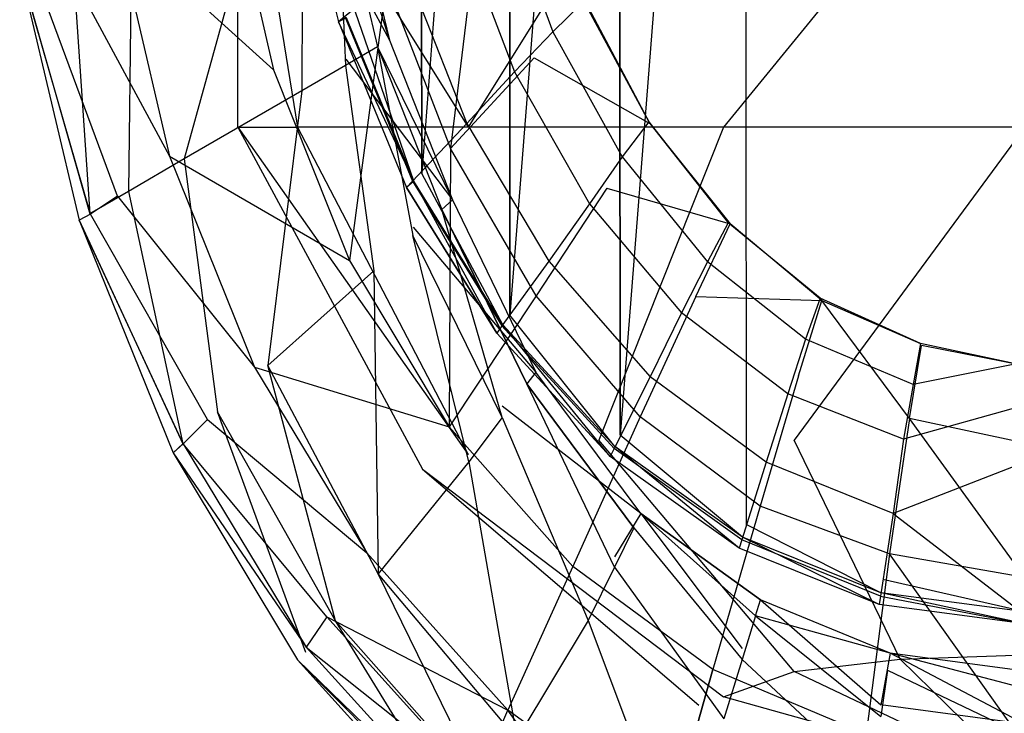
# Model space of a CAD drawing. Extents: x 0 to 0.315, y -0.494 to 0.
# Tile 2 of 24: x 0.004 to 0.154, y -0.44 to -0.334. Entities that reach past the tile are written whole.
import ezdxf

# ---------------------------------------------------------------- set-up
doc = ezdxf.new("R2010")
doc.units = 0
doc.layers.add('L0_WC_N_764603__0___REPLACEMTFO', color=7, linetype='CONTINUOUS')

msp = doc.modelspace()

# ---------------------------------------------------------------- linework, layer by layer
at = {"layer": 'L0_WC_N_764603__0___REPLACEMTFO', "color": 8}
for points, invisible_edges in [([(0.1575, -0.422499), (0.146569, -0.145638), (0.1575, -0.144434), (0.1575, -0.422499)], 15), ([(0.13574, -0.419656), (0.131748, -0.148165), (0.146569, -0.145638), (0.13574, -0.419656)], 15), ([(0.13574, -0.419656), (0.146569, -0.145638), (0.1575, -0.422499), (0.13574, -0.419656)], 15), ([(0.114824, -0.411237), (0.114653, -0.153969), (0.131748, -0.148165), (0.114824, -0.411237)], 15), ([(0.114824, -0.411237), (0.131748, -0.148165), (0.13574, -0.419656), (0.114824, -0.411237)], 15), ([(0.095553, -0.397569), (0.095342, -0.165522), (0.114653, -0.153969), (0.095553, -0.397569)], 10), ([(0.095553, -0.397569), (0.114653, -0.153969), (0.114824, -0.411237), (0.095553, -0.397569)], 13), ([(0.078663, -0.379178), (0.078462, -0.181027), (0.095342, -0.165522), (0.078663, -0.379178)], 10), ([(0.078663, -0.379178), (0.095342, -0.165522), (0.095553, -0.397569), (0.078663, -0.379178)], 13), ([(0.065178, -0.357482), (0.064669, -0.19984), (0.078462, -0.181027), (0.065178, -0.357482)], 10), ([(0.065178, -0.357482), (0.078462, -0.181027), (0.078663, -0.379178), (0.065178, -0.357482)], 13), ([(0.055016, -0.332815), (0.064669, -0.19984), (0.065178, -0.357482), (0.055016, -0.332815)], 13), ([(0.036972, -0.350401, 0.269795), (0.036972, -0.293848, 0.220615), (0.027041, -0.293848, 0.269795), (0.036972, -0.350401, 0.269795)], 14), ([(0.036972, -0.293848, 0.220615), (0.036972, -0.350401, 0.269795), (0.046146, -0.350401, 0.224358), (0.036972, -0.293848, 0.220615)], 13), ([(0.072274, -0.350401, 0.185839), (0.036972, -0.293848, 0.220615), (0.046146, -0.350401, 0.224358), (0.072274, -0.350401, 0.185839)], 13), ([(0.036972, -0.293848, 0.220615), (0.072274, -0.350401, 0.185839), (0.065252, -0.293848, 0.178922), (0.036972, -0.293848, 0.220615)], 14), ([(0.072274, -0.350401, 0.185839), (0.107575, -0.293848, 0.151063), (0.065252, -0.293848, 0.178922), (0.072274, -0.350401, 0.185839)], 13), ([(0.107575, -0.293848, 0.151063), (0.072274, -0.350401, 0.185839), (0.111376, -0.350401, 0.160101), (0.107575, -0.293848, 0.151063)], 14), ([(0.111376, -0.350401, 0.160101), (0.1575, -0.293848, 0.14128), (0.107575, -0.293848, 0.151063), (0.111376, -0.350401, 0.160101)], 13), ([(0.1575, -0.293848, 0.14128), (0.111376, -0.350401, 0.160101), (0.1575, -0.350401, 0.151063), (0.1575, -0.293848, 0.14128)], 14), ([(0.045786, -0.30672, 0.001623), (0.053607, -0.333647), (0.052395, -0.334267, 0.001621), (0.045786, -0.30672, 0.001623)], 13), ([(0.045786, -0.30672, 0.001623), (0.052395, -0.334267, 0.001621), (0.053395, -0.333443, 0.00556), (0.045786, -0.30672, 0.001623)], 14), ([(0.035202, -0.310295, 0.194047), (0.042468, -0.341611, 0.193938), (0.018311, -0.319785, 0.221556), (0.035202, -0.310295, 0.194047)], 14), ([(0.035202, -0.310295, 0.194047), (0.059749, -0.328255, 0.171834), (0.042468, -0.341611, 0.193938), (0.035202, -0.310295, 0.194047)], 14), ([(0.053474, -0.340972, 0.297649), (0.052139, -0.311659, 0.292579), (0.046928, -0.313192, 0.297649), (0.053474, -0.340972, 0.297649)], 13), ([(0.054069, -0.31109, 0.275962), (0.060193, -0.337079, 0.275962), (0.046959, -0.312432, 0.266272), (0.054069, -0.31109, 0.275962)], 14), ([(0.052139, -0.311659, 0.292579), (0.060194, -0.337079, 0.285652), (0.054069, -0.31109, 0.285651), (0.052139, -0.311659, 0.292579)], 14), ([(0.052139, -0.311659, 0.292579), (0.053474, -0.340972, 0.297649), (0.058377, -0.338132, 0.292578), (0.052139, -0.311659, 0.292579)], 14), ([(0.060194, -0.337079, 0.285652), (0.052139, -0.311659, 0.292579), (0.058377, -0.338132, 0.292578), (0.060194, -0.337079, 0.285652)], 13), ([(0.060193, -0.337079, 0.275962), (0.054069, -0.31109, 0.285651), (0.060194, -0.337079, 0.285652), (0.060193, -0.337079, 0.275962)], 13), ([(0.054069, -0.31109, 0.285651), (0.060193, -0.337079, 0.275962), (0.054069, -0.31109, 0.275962), (0.054069, -0.31109, 0.285651)], 14), ([(0.046799, -0.344838, 0.299505), (0.046928, -0.313192, 0.297649), (0.039833, -0.315281, 0.299505), (0.046799, -0.344838, 0.299505)], 13), ([(0.046928, -0.313192, 0.297649), (0.046799, -0.344838, 0.299505), (0.053474, -0.340972, 0.297649), (0.046928, -0.313192, 0.297649)], 14), ([(0.046959, -0.312432, 0.266272), (0.060193, -0.337079, 0.275962), (0.053505, -0.339979, 0.266272), (0.046959, -0.312432, 0.266272)], 14), ([(0.07728, -0.31422, 0.098806), (0.070819, -0.319379, 0.072919), (0.085228, -0.335821, 0.098994), (0.07728, -0.31422, 0.098806)], 14), ([(0.07728, -0.31422, 0.098806), (0.085228, -0.335821, 0.098994), (0.089964, -0.331158, 0.1193), (0.07728, -0.31422, 0.098806)], 14), ([(0.02879, -0.355269, 0.299505), (0.039833, -0.315281, 0.299505), (0.020694, -0.320914, 0.299505), (0.02879, -0.355269, 0.299505)], 13), ([(0.039833, -0.315281, 0.299505), (0.02879, -0.355269, 0.299505), (0.046799, -0.344838, 0.299505), (0.039833, -0.315281, 0.299505)], 14), ([(0.074014, -0.31721, 0.154065), (0.069539, -0.353658, 0.171806), (0.059749, -0.328255, 0.171834), (0.074014, -0.31721, 0.154065)], 14), ([(0.082359, -0.339791, 0.154024), (0.069539, -0.353658, 0.171806), (0.074014, -0.31721, 0.154065), (0.082359, -0.339791, 0.154024)], 14), ([(0.074014, -0.31721, 0.154065), (0.090223, -0.331253, 0.137279), (0.082359, -0.339791, 0.154024), (0.074014, -0.31721, 0.154065)], 14), ([(0.070819, -0.319379, 0.072919), (0.062657, -0.326014, 0.041243), (0.079331, -0.341954, 0.073142), (0.070819, -0.319379, 0.072919)], 14), ([(0.070819, -0.319379, 0.072919), (0.079331, -0.341954, 0.073142), (0.085228, -0.335821, 0.098994), (0.070819, -0.319379, 0.072919)], 14), ([(0.018311, -0.319785, 0.221556), (0.026533, -0.354865, 0.221533), (0.009819, -0.323844, 0.243427), (0.018311, -0.319785, 0.221556)], 14), ([(0.020221, -0.360256, 0.297073), (0.020694, -0.320914, 0.299505), (0.011584, -0.323618, 0.297074), (0.020221, -0.360256, 0.297073)], 13), ([(0.018311, -0.319785, 0.221556), (0.042468, -0.341611, 0.193938), (0.026533, -0.354865, 0.221533), (0.018311, -0.319785, 0.221556)], 14), ([(0.020694, -0.320914, 0.299505), (0.020221, -0.360256, 0.297073), (0.02879, -0.355269, 0.299505), (0.020694, -0.320914, 0.299505)], 14), ([(0.014327, -0.363696, 0.29043), (0.011584, -0.323618, 0.297074), (0.00532, -0.325488, 0.29043), (0.014327, -0.363696, 0.29043)], 13), ([(0.018543, -0.360958, 0.243411), (0.005432, -0.325511, 0.262728), (0.009819, -0.323844, 0.243427), (0.018543, -0.360958, 0.243411)], 14), ([(0.009819, -0.323844, 0.243427), (0.026533, -0.354865, 0.221533), (0.018543, -0.360958, 0.243411), (0.009819, -0.323844, 0.243427)], 14), ([(0.011584, -0.323618, 0.297074), (0.014327, -0.363696, 0.29043), (0.020221, -0.360256, 0.297073), (0.011584, -0.323618, 0.297074)], 14), ([(0.003579, -0.326024, 0.281356), (0.014327, -0.363696, 0.29043), (0.00532, -0.325488, 0.29043), (0.003579, -0.326024, 0.281356)], 14), ([(0.014422, -0.363706, 0.262715), (0.003579, -0.326024, 0.281356), (0.005432, -0.325511, 0.262728), (0.014422, -0.363706, 0.262715)], 14), ([(0.005432, -0.325511, 0.262728), (0.018543, -0.360958, 0.243411), (0.014422, -0.363706, 0.262715), (0.005432, -0.325511, 0.262728)], 13), ([(0.014327, -0.363696, 0.29043), (0.003579, -0.326024, 0.281356), (0.012686, -0.364669, 0.281355), (0.014327, -0.363696, 0.29043)], 13), ([(0.003579, -0.326024, 0.281356), (0.014422, -0.363706, 0.262715), (0.012686, -0.364669, 0.281355), (0.003579, -0.326024, 0.281356)], 13), ([(0.062657, -0.326014, 0.041243), (0.053395, -0.333443, 0.00556), (0.072059, -0.349866, 0.041387), (0.062657, -0.326014, 0.041243)], 14), ([(0.062657, -0.326014, 0.041243), (0.072059, -0.349866, 0.041387), (0.079331, -0.341954, 0.073142), (0.062657, -0.326014, 0.041243)], 14), ([(0.059749, -0.328255, 0.171834), (0.054063, -0.370815, 0.193901), (0.042468, -0.341611, 0.193938), (0.059749, -0.328255, 0.171834)], 14), ([(0.059749, -0.328255, 0.171834), (0.069539, -0.353658, 0.171806), (0.054063, -0.370815, 0.193901), (0.059749, -0.328255, 0.171834)], 14), ([(0.090223, -0.331253, 0.137279), (0.100055, -0.349823, 0.137544), (0.082359, -0.339791, 0.154024), (0.090223, -0.331253, 0.137279)], 14), ([(0.089964, -0.331158, 0.1193), (0.085228, -0.335821, 0.098994), (0.099899, -0.349617, 0.119362), (0.089964, -0.331158, 0.1193)], 14), ([(0.089964, -0.331158, 0.1193), (0.099899, -0.349617, 0.119362), (0.090223, -0.331253, 0.137279), (0.089964, -0.331158, 0.1193)], 14), ([(0.090223, -0.331253, 0.137279), (0.099899, -0.349617, 0.119362), (0.100055, -0.349823, 0.137544), (0.090223, -0.331253, 0.137279)], 14), ([(0.055016, -0.332815), (0.063912, -0.358663), (0.053607, -0.333647), (0.055016, -0.332815)], 13), ([(0.063912, -0.358663), (0.055016, -0.332815), (0.065178, -0.357482), (0.063912, -0.358663)], 14), ([(0.053395, -0.333443, 0.00556), (0.052395, -0.334267, 0.001621), (0.063728, -0.358662, 0.005561), (0.053395, -0.333443, 0.00556)], 14), ([(0.063912, -0.358663), (0.052395, -0.334267, 0.001621), (0.053607, -0.333647), (0.063912, -0.358663)], 14), ([(0.052395, -0.334267, 0.001621), (0.063912, -0.358663), (0.062827, -0.359628, 0.001622), (0.052395, -0.334267, 0.001621)], 13), ([(0.052395, -0.334267, 0.001621), (0.062827, -0.359628, 0.001622), (0.063728, -0.358662, 0.005561), (0.052395, -0.334267, 0.001621)], 14), ([(0.053395, -0.333443, 0.00556), (0.063728, -0.358662, 0.005561), (0.072059, -0.349866, 0.041387), (0.053395, -0.333443, 0.00556)], 14), ([(0.085228, -0.335821, 0.098994), (0.079331, -0.341954, 0.073142), (0.095823, -0.354968, 0.099135), (0.085228, -0.335821, 0.098994)], 14), ([(0.085228, -0.335821, 0.098994), (0.095823, -0.354968, 0.099135), (0.099899, -0.349617, 0.119362), (0.085228, -0.335821, 0.098994)], 14), ([(0.060193, -0.337079, 0.275962), (0.069852, -0.361534, 0.275962), (0.053505, -0.339979, 0.266272), (0.060193, -0.337079, 0.275962)], 14), ([(0.058377, -0.338132, 0.292578), (0.069852, -0.361535, 0.285651), (0.060194, -0.337079, 0.285652), (0.058377, -0.338132, 0.292578)], 14), ([(0.060194, -0.337079, 0.285652), (0.069852, -0.361534, 0.275962), (0.060193, -0.337079, 0.275962), (0.060194, -0.337079, 0.285652)], 14), ([(0.069852, -0.361534, 0.275962), (0.060194, -0.337079, 0.285652), (0.069852, -0.361535, 0.285651), (0.069852, -0.361534, 0.275962)], 13), ([(0.063799, -0.366996, 0.297649), (0.058377, -0.338132, 0.292578), (0.053474, -0.340972, 0.297649), (0.063799, -0.366996, 0.297649)], 13), ([(0.058377, -0.338132, 0.292578), (0.063799, -0.366996, 0.297649), (0.068216, -0.363003, 0.292579), (0.058377, -0.338132, 0.292578)], 14), ([(0.069852, -0.361535, 0.285651), (0.058377, -0.338132, 0.292578), (0.068216, -0.363003, 0.292579), (0.069852, -0.361535, 0.285651)], 13), ([(0.053505, -0.339979, 0.266272), (0.069852, -0.361534, 0.275962), (0.063827, -0.365711, 0.266272), (0.053505, -0.339979, 0.266272)], 14), ([(0.082664, -0.376204, 0.171789), (0.069539, -0.353658, 0.171806), (0.082359, -0.339791, 0.154024), (0.082664, -0.376204, 0.171789)], 14), ([(0.082359, -0.339791, 0.154024), (0.100055, -0.349823, 0.137544), (0.093501, -0.359752, 0.15395), (0.082359, -0.339791, 0.154024)], 14), ([(0.093501, -0.359752, 0.15395), (0.082664, -0.376204, 0.171789), (0.082359, -0.339791, 0.154024), (0.093501, -0.359752, 0.15395)], 14), ([(0.042468, -0.341611, 0.193938), (0.054063, -0.370815, 0.193901), (0.026533, -0.354865, 0.221533), (0.042468, -0.341611, 0.193938)], 14), ([(0.057786, -0.372425, 0.299505), (0.053474, -0.340972, 0.297649), (0.046799, -0.344838, 0.299505), (0.057786, -0.372425, 0.299505)], 13), ([(0.053474, -0.340972, 0.297649), (0.057786, -0.372425, 0.299505), (0.063799, -0.366996, 0.297649), (0.053474, -0.340972, 0.297649)], 14), ([(0.079331, -0.341954, 0.073142), (0.072059, -0.349866, 0.041387), (0.090846, -0.362148, 0.073321), (0.079331, -0.341954, 0.073142)], 14), ([(0.079331, -0.341954, 0.073142), (0.090846, -0.362148, 0.073321), (0.095823, -0.354968, 0.099135), (0.079331, -0.341954, 0.073142)], 14), ([(0.041564, -0.386895, 0.299505), (0.046799, -0.344838, 0.299505), (0.02879, -0.355269, 0.299505), (0.041564, -0.386895, 0.299505)], 13), ([(0.046799, -0.344838, 0.299505), (0.041564, -0.386895, 0.299505), (0.057786, -0.372425, 0.299505), (0.046799, -0.344838, 0.299505)], 14), ([(0.099899, -0.349617, 0.119362), (0.095823, -0.354968, 0.099135), (0.112097, -0.365038, 0.119463), (0.099899, -0.349617, 0.119362)], 14), ([(0.099899, -0.349617, 0.119362), (0.112097, -0.365038, 0.119463), (0.100055, -0.349823, 0.137544), (0.099899, -0.349617, 0.119362)], 14), ([(0.036972, -0.350401, 0.269795), (0.065252, -0.402777, 0.269795), (0.072274, -0.400493, 0.235019), (0.036972, -0.350401, 0.269795)], 14), ([(0.036972, -0.350401, 0.269795), (0.072274, -0.400493, 0.235019), (0.046146, -0.350401, 0.224358), (0.036972, -0.350401, 0.269795)], 14), ([(0.046146, -0.350401, 0.224358), (0.072274, -0.400493, 0.235019), (0.092271, -0.398344, 0.205538), (0.046146, -0.350401, 0.224358)], 14), ([(0.072274, -0.350401, 0.185839), (0.046146, -0.350401, 0.224358), (0.092271, -0.398344, 0.205538), (0.072274, -0.350401, 0.185839)], 14), ([(0.072059, -0.349866, 0.041387), (0.063728, -0.358662, 0.005561), (0.084597, -0.370941, 0.041501), (0.072059, -0.349866, 0.041387)], 14), ([(0.072059, -0.349866, 0.041387), (0.084597, -0.370941, 0.041501), (0.090846, -0.362148, 0.073321), (0.072059, -0.349866, 0.041387)], 14), ([(0.092271, -0.398344, 0.205538), (0.111376, -0.350401, 0.160101), (0.072274, -0.350401, 0.185839), (0.092271, -0.398344, 0.205538)], 13), ([(0.111376, -0.350401, 0.160101), (0.092271, -0.398344, 0.205538), (0.122198, -0.398344, 0.185839), (0.111376, -0.350401, 0.160101)], 14), ([(0.100055, -0.349823, 0.137544), (0.112358, -0.36523, 0.137147), (0.093501, -0.359752, 0.15395), (0.100055, -0.349823, 0.137544)], 14), ([(0.100055, -0.349823, 0.137544), (0.112097, -0.365038, 0.119463), (0.112358, -0.36523, 0.137147), (0.100055, -0.349823, 0.137544)], 14), ([(0.122198, -0.398344, 0.185839), (0.1575, -0.350401, 0.151063), (0.111376, -0.350401, 0.160101), (0.122198, -0.398344, 0.185839)], 13), ([(0.1575, -0.350401, 0.151063), (0.122198, -0.398344, 0.185839), (0.1575, -0.398344, 0.178922), (0.1575, -0.350401, 0.151063)], 14), ([(0.069539, -0.353658, 0.171806), (0.069341, -0.396262, 0.193911), (0.054063, -0.370815, 0.193901), (0.069539, -0.353658, 0.171806)], 14), ([(0.082664, -0.376204, 0.171789), (0.069341, -0.396262, 0.193911), (0.069539, -0.353658, 0.171806), (0.082664, -0.376204, 0.171789)], 14), ([(0.026533, -0.354865, 0.221533), (0.03952, -0.387166, 0.221513), (0.018543, -0.360958, 0.243411), (0.026533, -0.354865, 0.221533)], 14), ([(0.033846, -0.393982, 0.297073), (0.02879, -0.355269, 0.299505), (0.020221, -0.360256, 0.297073), (0.033846, -0.393982, 0.297073)], 13), ([(0.026533, -0.354865, 0.221533), (0.054063, -0.370815, 0.193901), (0.03952, -0.387166, 0.221513), (0.026533, -0.354865, 0.221533)], 14), ([(0.02879, -0.355269, 0.299505), (0.033846, -0.393982, 0.297073), (0.041564, -0.386895, 0.299505), (0.02879, -0.355269, 0.299505)], 14), ([(0.095823, -0.354968, 0.099135), (0.090846, -0.362148, 0.073321), (0.108926, -0.371009, 0.099317), (0.095823, -0.354968, 0.099135)], 14), ([(0.095823, -0.354968, 0.099135), (0.108926, -0.371009, 0.099317), (0.112097, -0.365038, 0.119463), (0.095823, -0.354968, 0.099135)], 14), ([(0.063728, -0.358662, 0.005561), (0.062827, -0.359628, 0.001622), (0.077436, -0.380837, 0.005563), (0.063728, -0.358662, 0.005561)], 14), ([(0.063912, -0.358663), (0.076667, -0.381928, 0.001626), (0.062827, -0.359628, 0.001622), (0.063912, -0.358663)], 13), ([(0.063728, -0.358662, 0.005561), (0.077436, -0.380837, 0.005563), (0.084597, -0.370941, 0.041501), (0.063728, -0.358662, 0.005561)], 14), ([(0.065178, -0.357482), (0.077588, -0.380665), (0.063912, -0.358663), (0.065178, -0.357482)], 13), ([(0.076667, -0.381928, 0.001626), (0.063912, -0.358663), (0.077588, -0.380665), (0.076667, -0.381928, 0.001626)], 14), ([(0.077588, -0.380665), (0.065178, -0.357482), (0.078663, -0.379178), (0.077588, -0.380665)], 14), ([(0.028537, -0.398869, 0.290429), (0.020221, -0.360256, 0.297073), (0.014327, -0.363696, 0.29043), (0.028537, -0.398869, 0.290429)], 13), ([(0.020221, -0.360256, 0.297073), (0.028537, -0.398869, 0.290429), (0.033846, -0.393982, 0.297073), (0.020221, -0.360256, 0.297073)], 14), ([(0.062827, -0.359628, 0.001622), (0.076667, -0.381928, 0.001626), (0.077436, -0.380837, 0.005563), (0.062827, -0.359628, 0.001622)], 14), ([(0.098594, -0.394742, 0.17172), (0.082664, -0.376204, 0.171789), (0.093501, -0.359752, 0.15395), (0.098594, -0.394742, 0.17172)], 14), ([(0.093501, -0.359752, 0.15395), (0.112358, -0.36523, 0.137147), (0.107139, -0.37634, 0.153825), (0.093501, -0.359752, 0.15395)], 14), ([(0.107139, -0.37634, 0.153825), (0.098594, -0.394742, 0.17172), (0.093501, -0.359752, 0.15395), (0.107139, -0.37634, 0.153825)], 14), ([(0.032321, -0.395135, 0.2434), (0.014422, -0.363706, 0.262715), (0.018543, -0.360958, 0.243411), (0.032321, -0.395135, 0.2434)], 14), ([(0.018543, -0.360958, 0.243411), (0.03952, -0.387166, 0.221513), (0.032321, -0.395135, 0.2434), (0.018543, -0.360958, 0.243411)], 14), ([(0.069852, -0.361534, 0.275962), (0.082629, -0.387918, 0.275962), (0.063827, -0.365711, 0.266272), (0.069852, -0.361534, 0.275962)], 14), ([(0.069852, -0.361535, 0.285651), (0.068216, -0.363003, 0.292579), (0.082629, -0.387918, 0.285651), (0.069852, -0.361535, 0.285651)], 14), ([(0.069852, -0.361535, 0.285651), (0.082629, -0.387918, 0.275962), (0.069852, -0.361534, 0.275962), (0.069852, -0.361535, 0.285651)], 14), ([(0.082629, -0.387918, 0.275962), (0.069852, -0.361535, 0.285651), (0.082629, -0.387918, 0.285651), (0.082629, -0.387918, 0.275962)], 13), ([(0.077465, -0.394857, 0.297649), (0.068216, -0.363003, 0.292579), (0.063799, -0.366996, 0.297649), (0.077465, -0.394857, 0.297649)], 14), ([(0.081232, -0.3897, 0.292579), (0.068216, -0.363003, 0.292579), (0.077465, -0.394857, 0.297649), (0.081232, -0.3897, 0.292579)], 14), ([(0.068216, -0.363003, 0.292579), (0.081232, -0.3897, 0.292579), (0.082629, -0.387918, 0.285651), (0.068216, -0.363003, 0.292579)], 14), ([(0.090846, -0.362148, 0.073321), (0.084597, -0.370941, 0.041501), (0.104908, -0.378814, 0.073568), (0.090846, -0.362148, 0.073321)], 14), ([(0.090846, -0.362148, 0.073321), (0.104908, -0.378814, 0.073568), (0.108926, -0.371009, 0.099317), (0.090846, -0.362148, 0.073321)], 14), ([(0.012686, -0.364669, 0.281355), (0.028537, -0.398869, 0.290429), (0.014327, -0.363696, 0.29043), (0.012686, -0.364669, 0.281355)], 14), ([(0.028616, -0.398872, 0.262703), (0.012686, -0.364669, 0.281355), (0.014422, -0.363706, 0.262715), (0.028616, -0.398872, 0.262703)], 14), ([(0.028537, -0.398869, 0.290429), (0.012686, -0.364669, 0.281355), (0.027058, -0.400246, 0.281354), (0.028537, -0.398869, 0.290429)], 13), ([(0.012686, -0.364669, 0.281355), (0.028616, -0.398872, 0.262703), (0.027058, -0.400246, 0.281354), (0.012686, -0.364669, 0.281355)], 13), ([(0.014422, -0.363706, 0.262715), (0.032321, -0.395135, 0.2434), (0.028616, -0.398872, 0.262703), (0.014422, -0.363706, 0.262715)], 13), ([(0.063827, -0.365711, 0.266272), (0.082629, -0.387918, 0.275962), (0.077482, -0.393122, 0.266272), (0.063827, -0.365711, 0.266272)], 14), ([(0.107139, -0.37634, 0.153825), (0.112358, -0.36523, 0.137147), (0.126396, -0.376936, 0.13724), (0.107139, -0.37634, 0.153825)], 14), ([(0.112097, -0.365038, 0.119463), (0.108926, -0.371009, 0.099317), (0.123901, -0.382855, 0.099851), (0.112097, -0.365038, 0.119463)], 14), ([(0.126182, -0.37661, 0.119672), (0.112097, -0.365038, 0.119463), (0.123901, -0.382855, 0.099851), (0.126182, -0.37661, 0.119672)], 14), ([(0.112358, -0.36523, 0.137147), (0.112097, -0.365038, 0.119463), (0.126182, -0.37661, 0.119672), (0.112358, -0.36523, 0.137147)], 14), ([(0.126396, -0.376936, 0.13724), (0.112358, -0.36523, 0.137147), (0.126182, -0.37661, 0.119672), (0.126396, -0.376936, 0.13724)], 14), ([(0.072336, -0.401614, 0.299505), (0.063799, -0.366996, 0.297649), (0.057786, -0.372425, 0.299505), (0.072336, -0.401614, 0.299505)], 14), ([(0.077465, -0.394857, 0.297649), (0.063799, -0.366996, 0.297649), (0.072336, -0.401614, 0.299505), (0.077465, -0.394857, 0.297649)], 14), ([(0.054063, -0.370815, 0.193901), (0.069341, -0.396262, 0.193911), (0.03952, -0.387166, 0.221513), (0.054063, -0.370815, 0.193901)], 14), ([(0.0585, -0.418786, 0.299505), (0.057786, -0.372425, 0.299505), (0.041564, -0.386895, 0.299505), (0.0585, -0.418786, 0.299505)], 13), ([(0.057786, -0.372425, 0.299505), (0.0585, -0.418786, 0.299505), (0.072336, -0.401614, 0.299505), (0.057786, -0.372425, 0.299505)], 14), ([(0.084597, -0.370941, 0.041501), (0.077436, -0.380837, 0.005563), (0.100149, -0.388623, 0.041643), (0.084597, -0.370941, 0.041501)], 14), ([(0.084597, -0.370941, 0.041501), (0.100149, -0.388623, 0.041643), (0.104908, -0.378814, 0.073568), (0.084597, -0.370941, 0.041501)], 14), ([(0.108926, -0.371009, 0.099317), (0.104908, -0.378814, 0.073568), (0.121232, -0.391246, 0.074296), (0.108926, -0.371009, 0.099317)], 14), ([(0.123901, -0.382855, 0.099851), (0.108926, -0.371009, 0.099317), (0.121232, -0.391246, 0.074296), (0.123901, -0.382855, 0.099851)], 14), ([(0.088301, -0.417638, 0.193931), (0.069341, -0.396262, 0.193911), (0.082664, -0.376204, 0.171789), (0.088301, -0.417638, 0.193931)], 14), ([(0.098594, -0.394742, 0.17172), (0.088301, -0.417638, 0.193931), (0.082664, -0.376204, 0.171789), (0.098594, -0.394742, 0.17172)], 14), ([(0.116954, -0.408416, 0.17145), (0.098594, -0.394742, 0.17172), (0.107139, -0.37634, 0.153825), (0.116954, -0.408416, 0.17145)], 14), ([(0.107139, -0.37634, 0.153825), (0.126396, -0.376936, 0.13724), (0.122821, -0.388476, 0.153474), (0.107139, -0.37634, 0.153825)], 14), ([(0.122821, -0.388476, 0.153474), (0.116954, -0.408416, 0.17145), (0.107139, -0.37634, 0.153825), (0.122821, -0.388476, 0.153474)], 14), ([(0.122821, -0.388476, 0.153474), (0.126396, -0.376936, 0.13724), (0.139835, -0.394994, 0.152453), (0.122821, -0.388476, 0.153474)], 14), ([(0.126182, -0.37661, 0.119672), (0.123901, -0.382855, 0.099851), (0.140387, -0.389802, 0.101583), (0.126182, -0.37661, 0.119672)], 14), ([(0.141517, -0.383522, 0.120508), (0.126182, -0.37661, 0.119672), (0.140387, -0.389802, 0.101583), (0.141517, -0.383522, 0.120508)], 14), ([(0.141517, -0.383522, 0.120508), (0.126396, -0.376936, 0.13724), (0.126182, -0.37661, 0.119672), (0.141517, -0.383522, 0.120508)], 13), ([(0.126396, -0.376936, 0.13724), (0.141517, -0.383522, 0.120508), (0.141682, -0.383823, 0.13683), (0.126396, -0.376936, 0.13724)], 14), ([(0.139835, -0.394994, 0.152453), (0.126396, -0.376936, 0.13724), (0.141682, -0.383823, 0.13683), (0.139835, -0.394994, 0.152453)], 14), ([(0.078663, -0.379178), (0.094709, -0.39931, 0.000001), (0.077588, -0.380665), (0.078663, -0.379178)], 13), ([(0.094709, -0.39931, 0.000001), (0.078663, -0.379178), (0.095553, -0.397569), (0.094709, -0.39931, 0.000001)], 14), ([(0.104908, -0.378814, 0.073568), (0.100149, -0.388623, 0.041643), (0.117875, -0.401691, 0.042), (0.104908, -0.378814, 0.073568)], 14), ([(0.121232, -0.391246, 0.074296), (0.104908, -0.378814, 0.073568), (0.117875, -0.401691, 0.042), (0.121232, -0.391246, 0.074296)], 14), ([(0.077588, -0.380665), (0.093988, -0.400819, 0.00163), (0.076667, -0.381928, 0.001626), (0.077588, -0.380665)], 13), ([(0.077436, -0.380837, 0.005563), (0.076667, -0.381928, 0.001626), (0.094593, -0.399623, 0.005567), (0.077436, -0.380837, 0.005563)], 14), ([(0.077436, -0.380837, 0.005563), (0.094593, -0.399623, 0.005567), (0.100149, -0.388623, 0.041643), (0.077436, -0.380837, 0.005563)], 14), ([(0.093988, -0.400819, 0.00163), (0.077588, -0.380665), (0.094709, -0.39931, 0.000001), (0.093988, -0.400819, 0.00163)], 14), ([(0.076667, -0.381928, 0.001626), (0.093988, -0.400819, 0.00163), (0.094593, -0.399623, 0.005567), (0.076667, -0.381928, 0.001626)], 14), ([(0.123901, -0.382855, 0.099851), (0.121232, -0.391246, 0.074296), (0.138916, -0.398188, 0.076873), (0.123901, -0.382855, 0.099851)], 14), ([(0.140387, -0.389802, 0.101583), (0.123901, -0.382855, 0.099851), (0.138916, -0.398188, 0.076873), (0.140387, -0.389802, 0.101583)], 14), ([(0.139835, -0.394994, 0.152453), (0.141682, -0.383823, 0.13683), (0.1575, -0.386929, 0.137148), (0.139835, -0.394994, 0.152453)], 14), ([(0.141517, -0.383522, 0.120508), (0.140387, -0.389802, 0.101583), (0.157496, -0.386398, 0.119354), (0.141517, -0.383522, 0.120508)], 14), ([(0.1575, -0.386929, 0.137148), (0.141517, -0.383522, 0.120508), (0.157496, -0.386398, 0.119354), (0.1575, -0.386929, 0.137148)], 14), ([(0.1575, -0.386929, 0.137148), (0.141682, -0.383823, 0.13683), (0.141517, -0.383522, 0.120508), (0.1575, -0.386929, 0.137148)], 14), ([(0.03952, -0.387166, 0.221513), (0.056761, -0.415578, 0.221496), (0.032321, -0.395135, 0.2434), (0.03952, -0.387166, 0.221513)], 14), ([(0.051919, -0.425994, 0.297073), (0.041564, -0.386895, 0.299505), (0.033846, -0.393982, 0.297073), (0.051919, -0.425994, 0.297073)], 14), ([(0.03952, -0.387166, 0.221513), (0.069341, -0.396262, 0.193911), (0.056761, -0.415578, 0.221496), (0.03952, -0.387166, 0.221513)], 14), ([(0.0585, -0.418786, 0.299505), (0.041564, -0.386895, 0.299505), (0.051919, -0.425994, 0.297073), (0.0585, -0.418786, 0.299505)], 14), ([(0.157497, -0.39878, 0.153397), (0.139835, -0.394994, 0.152453), (0.1575, -0.386929, 0.137148), (0.157497, -0.39878, 0.153397)], 14), ([(0.157496, -0.386398, 0.119354), (0.140387, -0.389802, 0.101583), (0.157548, -0.392971, 0.099597), (0.157496, -0.386398, 0.119354)], 14), ([(0.098713, -0.409534, 0.275962), (0.077482, -0.393122, 0.266272), (0.082629, -0.387918, 0.275962), (0.098713, -0.409534, 0.275962)], 14), ([(0.082629, -0.387918, 0.285651), (0.081232, -0.3897, 0.292579), (0.098713, -0.409534, 0.285651), (0.082629, -0.387918, 0.285651)], 14), ([(0.082629, -0.387918, 0.275962), (0.098713, -0.409534, 0.285651), (0.098713, -0.409534, 0.275962), (0.082629, -0.387918, 0.275962)], 13), ([(0.098713, -0.409534, 0.285651), (0.082629, -0.387918, 0.275962), (0.082629, -0.387918, 0.285651), (0.098713, -0.409534, 0.285651)], 14), ([(0.100149, -0.388623, 0.041643), (0.094593, -0.399623, 0.005567), (0.114167, -0.413582, 0.005569), (0.100149, -0.388623, 0.041643)], 14), ([(0.117875, -0.401691, 0.042), (0.100149, -0.388623, 0.041643), (0.114167, -0.413582, 0.005569), (0.117875, -0.401691, 0.042)], 14), ([(0.136779, -0.415707, 0.170351), (0.116954, -0.408416, 0.17145), (0.122821, -0.388476, 0.153474), (0.136779, -0.415707, 0.170351)], 14), ([(0.139835, -0.394994, 0.152453), (0.136779, -0.415707, 0.170351), (0.122821, -0.388476, 0.153474), (0.139835, -0.394994, 0.152453)], 14), ([(0.09465, -0.417762, 0.297649), (0.081232, -0.3897, 0.292579), (0.077465, -0.394857, 0.297649), (0.09465, -0.417762, 0.297649)], 14), ([(0.097614, -0.41176, 0.292579), (0.081232, -0.3897, 0.292579), (0.09465, -0.417762, 0.297649), (0.097614, -0.41176, 0.292579)], 14), ([(0.081232, -0.3897, 0.292579), (0.097614, -0.41176, 0.292579), (0.098713, -0.409534, 0.285651), (0.081232, -0.3897, 0.292579)], 14), ([(0.140387, -0.389802, 0.101583), (0.138916, -0.398188, 0.076873), (0.157548, -0.392971, 0.099597), (0.140387, -0.389802, 0.101583)], 14), ([(0.121232, -0.391246, 0.074296), (0.117875, -0.401691, 0.042), (0.137325, -0.409557, 0.043064), (0.121232, -0.391246, 0.074296)], 14), ([(0.138916, -0.398188, 0.076873), (0.121232, -0.391246, 0.074296), (0.137325, -0.409557, 0.043064), (0.138916, -0.398188, 0.076873)], 14), ([(0.077482, -0.393122, 0.266272), (0.098713, -0.409534, 0.275962), (0.094672, -0.416196, 0.266272), (0.077482, -0.393122, 0.266272)], 13), ([(0.157548, -0.392971, 0.099597), (0.138916, -0.398188, 0.076873), (0.157551, -0.401705, 0.07426), (0.157548, -0.392971, 0.099597)], 14), ([(0.047391, -0.430829, 0.29043), (0.033846, -0.393982, 0.297073), (0.028537, -0.398869, 0.290429), (0.047391, -0.430829, 0.29043)], 14), ([(0.051919, -0.425994, 0.297073), (0.033846, -0.393982, 0.297073), (0.047391, -0.430829, 0.29043), (0.051919, -0.425994, 0.297073)], 14), ([(0.090616, -0.425932, 0.299505), (0.077465, -0.394857, 0.297649), (0.072336, -0.401614, 0.299505), (0.090616, -0.425932, 0.299505)], 13), ([(0.077465, -0.394857, 0.297649), (0.090616, -0.425932, 0.299505), (0.09465, -0.417762, 0.297649), (0.077465, -0.394857, 0.297649)], 14), ([(0.109733, -0.433408, 0.19395), (0.088301, -0.417638, 0.193931), (0.098594, -0.394742, 0.17172), (0.109733, -0.433408, 0.19395)], 14), ([(0.116954, -0.408416, 0.17145), (0.109733, -0.433408, 0.19395), (0.098594, -0.394742, 0.17172), (0.116954, -0.408416, 0.17145)], 14), ([(0.157524, -0.419349, 0.170922), (0.136779, -0.415707, 0.170351), (0.139835, -0.394994, 0.152453), (0.157524, -0.419349, 0.170922)], 14), ([(0.157524, -0.419349, 0.170922), (0.139835, -0.394994, 0.152453), (0.157497, -0.39878, 0.153397), (0.157524, -0.419349, 0.170922)], 14), ([(0.050612, -0.42536, 0.243392), (0.028616, -0.398872, 0.262703), (0.032321, -0.395135, 0.2434), (0.050612, -0.42536, 0.243392)], 14), ([(0.032321, -0.395135, 0.2434), (0.056761, -0.415578, 0.221496), (0.050612, -0.42536, 0.243392), (0.032321, -0.395135, 0.2434)], 14), ([(0.078344, -0.439648, 0.221482), (0.056761, -0.415578, 0.221496), (0.069341, -0.396262, 0.193911), (0.078344, -0.439648, 0.221482)], 14), ([(0.088301, -0.417638, 0.193931), (0.078344, -0.439648, 0.221482), (0.069341, -0.396262, 0.193911), (0.088301, -0.417638, 0.193931)], 14), ([(0.095553, -0.397569), (0.114245, -0.413165, 0.000001), (0.094709, -0.39931, 0.000001), (0.095553, -0.397569)], 13), ([(0.114245, -0.413165, 0.000001), (0.095553, -0.397569), (0.114824, -0.411237), (0.114245, -0.413165, 0.000001)], 14), ([(0.028537, -0.398869, 0.290429), (0.027058, -0.400246, 0.281354), (0.047391, -0.430829, 0.29043), (0.028537, -0.398869, 0.290429)], 14), ([(0.028616, -0.398872, 0.262703), (0.047454, -0.430002, 0.262694), (0.027058, -0.400246, 0.281354), (0.028616, -0.398872, 0.262703)], 14), ([(0.028616, -0.398872, 0.262703), (0.050612, -0.42536, 0.243392), (0.047454, -0.430002, 0.262694), (0.028616, -0.398872, 0.262703)], 13), ([(0.122198, -0.433736, 0.23502), (0.092271, -0.398344, 0.205538), (0.072274, -0.400493, 0.235019), (0.122198, -0.433736, 0.23502)], 14), ([(0.138395, -0.431842, 0.224359), (0.122198, -0.398344, 0.185839), (0.092271, -0.398344, 0.205538), (0.138395, -0.431842, 0.224359)], 14), ([(0.122198, -0.433736, 0.23502), (0.138395, -0.431842, 0.224359), (0.092271, -0.398344, 0.205538), (0.122198, -0.433736, 0.23502)], 14), ([(0.094709, -0.39931, 0.000001), (0.113751, -0.414856, 0.001634), (0.093988, -0.400819, 0.00163), (0.094709, -0.39931, 0.000001)], 13), ([(0.113751, -0.414856, 0.001634), (0.094709, -0.39931, 0.000001), (0.114245, -0.413165, 0.000001), (0.113751, -0.414856, 0.001634)], 14), ([(0.1575, -0.431203, 0.220615), (0.1575, -0.398344, 0.178922), (0.122198, -0.398344, 0.185839), (0.1575, -0.431203, 0.220615)], 14), ([(0.138395, -0.431842, 0.224359), (0.1575, -0.431203, 0.220615), (0.122198, -0.398344, 0.185839), (0.138395, -0.431842, 0.224359)], 14), ([(0.138916, -0.398188, 0.076873), (0.137325, -0.409557, 0.043064), (0.157551, -0.401705, 0.07426), (0.138916, -0.398188, 0.076873)], 14), ([(0.027058, -0.400246, 0.281354), (0.046128, -0.431954, 0.281353), (0.047391, -0.430829, 0.29043), (0.027058, -0.400246, 0.281354)], 14), ([(0.027058, -0.400246, 0.281354), (0.047454, -0.430002, 0.262694), (0.046128, -0.431954, 0.281353), (0.027058, -0.400246, 0.281354)], 14), ([(0.065252, -0.402777, 0.269795), (0.111376, -0.437612, 0.250975), (0.072274, -0.400493, 0.235019), (0.065252, -0.402777, 0.269795)], 14), ([(0.111376, -0.437612, 0.250975), (0.122198, -0.433736, 0.23502), (0.072274, -0.400493, 0.235019), (0.111376, -0.437612, 0.250975)], 14), ([(0.094593, -0.399623, 0.005567), (0.093988, -0.400819, 0.00163), (0.113751, -0.414856, 0.001634), (0.094593, -0.399623, 0.005567)], 14), ([(0.114167, -0.413582, 0.005569), (0.094593, -0.399623, 0.005567), (0.113751, -0.414856, 0.001634), (0.114167, -0.413582, 0.005569)], 14), ([(0.07973, -0.444012, 0.299505), (0.072336, -0.401614, 0.299505), (0.0585, -0.418786, 0.299505), (0.07973, -0.444012, 0.299505)], 13), ([(0.072336, -0.401614, 0.299505), (0.07973, -0.444012, 0.299505), (0.090616, -0.425932, 0.299505), (0.072336, -0.401614, 0.299505)], 14), ([(0.117875, -0.401691, 0.042), (0.114167, -0.413582, 0.005569), (0.135406, -0.422178, 0.005571), (0.117875, -0.401691, 0.042)], 14), ([(0.137325, -0.409557, 0.043064), (0.117875, -0.401691, 0.042), (0.135406, -0.422178, 0.005571), (0.137325, -0.409557, 0.043064)], 14), ([(0.157551, -0.401705, 0.07426), (0.137325, -0.409557, 0.043064), (0.157551, -0.412653, 0.041917), (0.157551, -0.401705, 0.07426)], 14), ([(0.065252, -0.402777, 0.269795), (0.107575, -0.438892, 0.269795), (0.111376, -0.437612, 0.250975), (0.065252, -0.402777, 0.269795)], 14), ([(0.133221, -0.44331, 0.193991), (0.109733, -0.433408, 0.19395), (0.116954, -0.408416, 0.17145), (0.133221, -0.44331, 0.193991)], 14), ([(0.136779, -0.415707, 0.170351), (0.133221, -0.44331, 0.193991), (0.116954, -0.408416, 0.17145), (0.136779, -0.415707, 0.170351)], 14), ([(0.098713, -0.409534, 0.275962), (0.114223, -0.43022, 0.266272), (0.094672, -0.416196, 0.266272), (0.098713, -0.409534, 0.275962)], 14), ([(0.11625, -0.425238, 0.292579), (0.098713, -0.409534, 0.285651), (0.097614, -0.41176, 0.292579), (0.11625, -0.425238, 0.292579)], 14), ([(0.098713, -0.409534, 0.275962), (0.117007, -0.422765, 0.285651), (0.117007, -0.422766, 0.275962), (0.098713, -0.409534, 0.275962)], 13), ([(0.117007, -0.422765, 0.285651), (0.098713, -0.409534, 0.275962), (0.098713, -0.409534, 0.285651), (0.117007, -0.422765, 0.285651)], 14), ([(0.098713, -0.409534, 0.285651), (0.11625, -0.425238, 0.292579), (0.117007, -0.422765, 0.285651), (0.098713, -0.409534, 0.285651)], 13), ([(0.098713, -0.409534, 0.275962), (0.117007, -0.422766, 0.275962), (0.114223, -0.43022, 0.266272), (0.098713, -0.409534, 0.275962)], 14), ([(0.137325, -0.409557, 0.043064), (0.135406, -0.422178, 0.005571), (0.1575, -0.425081, 0.005571), (0.137325, -0.409557, 0.043064)], 14), ([(0.137325, -0.409557, 0.043064), (0.1575, -0.425081, 0.005571), (0.157551, -0.412653, 0.041917), (0.137325, -0.409557, 0.043064)], 14), ([(0.114824, -0.411237), (0.135445, -0.421698), (0.114245, -0.413165, 0.000001), (0.114824, -0.411237)], 13), ([(0.135445, -0.421698), (0.114824, -0.411237), (0.13574, -0.419656), (0.135445, -0.421698)], 14), ([(0.114208, -0.431907, 0.297649), (0.097614, -0.41176, 0.292579), (0.09465, -0.417762, 0.297649), (0.114208, -0.431907, 0.297649)], 13), ([(0.097614, -0.41176, 0.292579), (0.114208, -0.431907, 0.297649), (0.11625, -0.425238, 0.292579), (0.097614, -0.41176, 0.292579)], 14), ([(0.114245, -0.413165, 0.000001), (0.135194, -0.4235, 0.001637), (0.113751, -0.414856, 0.001634), (0.114245, -0.413165, 0.000001)], 13), ([(0.114167, -0.413582, 0.005569), (0.113751, -0.414856, 0.001634), (0.135194, -0.4235, 0.001637), (0.114167, -0.413582, 0.005569)], 14), ([(0.135406, -0.422178, 0.005571), (0.114167, -0.413582, 0.005569), (0.135194, -0.4235, 0.001637), (0.135406, -0.422178, 0.005571)], 14), ([(0.135194, -0.4235, 0.001637), (0.114245, -0.413165, 0.000001), (0.135445, -0.421698), (0.135194, -0.4235, 0.001637)], 14), ([(0.056761, -0.415578, 0.221496), (0.078344, -0.439648, 0.221482), (0.050612, -0.42536, 0.243392), (0.056761, -0.415578, 0.221496)], 14), ([(0.157552, -0.444914, 0.192513), (0.133221, -0.44331, 0.193991), (0.136779, -0.415707, 0.170351), (0.157552, -0.444914, 0.192513)], 14), ([(0.157552, -0.444914, 0.192513), (0.136779, -0.415707, 0.170351), (0.157524, -0.419349, 0.170922), (0.157552, -0.444914, 0.192513)], 14), ([(0.102974, -0.457535, 0.221472), (0.078344, -0.439648, 0.221482), (0.088301, -0.417638, 0.193931), (0.102974, -0.457535, 0.221472)], 14), ([(0.109733, -0.433408, 0.19395), (0.102974, -0.457535, 0.221472), (0.088301, -0.417638, 0.193931), (0.109733, -0.433408, 0.19395)], 14), ([(0.074554, -0.45152, 0.297073), (0.0585, -0.418786, 0.299505), (0.051919, -0.425994, 0.297073), (0.074554, -0.45152, 0.297073)], 14), ([(0.07973, -0.444012, 0.299505), (0.0585, -0.418786, 0.299505), (0.074554, -0.45152, 0.297073), (0.07973, -0.444012, 0.299505)], 14), ([(0.111429, -0.440985, 0.299505), (0.09465, -0.417762, 0.297649), (0.090616, -0.425932, 0.299505), (0.111429, -0.440985, 0.299505)], 13), ([(0.09465, -0.417762, 0.297649), (0.111429, -0.440985, 0.299505), (0.114208, -0.431907, 0.297649), (0.09465, -0.417762, 0.297649)], 14), ([(0.13574, -0.419656), (0.1575, -0.424579), (0.135445, -0.421698), (0.13574, -0.419656)], 13), ([(0.1575, -0.424579), (0.13574, -0.419656), (0.1575, -0.422499), (0.1575, -0.424579)], 14), ([(0.135445, -0.421698), (0.1575, -0.426419, 0.001638), (0.135194, -0.4235, 0.001637), (0.135445, -0.421698)], 13), ([(0.1575, -0.426419, 0.001638), (0.135406, -0.422178, 0.005571), (0.135194, -0.4235, 0.001637), (0.1575, -0.426419, 0.001638)], 13), ([(0.135406, -0.422178, 0.005571), (0.1575, -0.426419, 0.001638), (0.1575, -0.425081, 0.005571), (0.135406, -0.422178, 0.005571)], 14), ([(0.1575, -0.426419, 0.001638), (0.135445, -0.421698), (0.1575, -0.424579), (0.1575, -0.426419, 0.001638)], 14), ([(0.117007, -0.422766, 0.275962), (0.135438, -0.438857, 0.266272), (0.114223, -0.43022, 0.266272), (0.117007, -0.422766, 0.275962)], 14), ([(0.11625, -0.425238, 0.292579), (0.136857, -0.430913, 0.285651), (0.117007, -0.422765, 0.285651), (0.11625, -0.425238, 0.292579)], 13), ([(0.117007, -0.422765, 0.285651), (0.136857, -0.430913, 0.275962), (0.117007, -0.422766, 0.275962), (0.117007, -0.422765, 0.285651)], 13), ([(0.136857, -0.430913, 0.275962), (0.117007, -0.422765, 0.285651), (0.136857, -0.430913, 0.285651), (0.136857, -0.430913, 0.275962)], 14), ([(0.136857, -0.430913, 0.275962), (0.135438, -0.438857, 0.266272), (0.117007, -0.422766, 0.275962), (0.136857, -0.430913, 0.275962)], 14), ([(0.070991, -0.456944, 0.290429), (0.051919, -0.425994, 0.297073), (0.047391, -0.430829, 0.29043), (0.070991, -0.456944, 0.290429)], 14), ([(0.050612, -0.42536, 0.243392), (0.073511, -0.450707, 0.243387), (0.047454, -0.430002, 0.262694), (0.050612, -0.42536, 0.243392)], 14), ([(0.050612, -0.42536, 0.243392), (0.078344, -0.439648, 0.221482), (0.073511, -0.450707, 0.243387), (0.050612, -0.42536, 0.243392)], 14), ([(0.074554, -0.45152, 0.297073), (0.051919, -0.425994, 0.297073), (0.070991, -0.456944, 0.290429), (0.074554, -0.45152, 0.297073)], 14), ([(0.103931, -0.461218, 0.299505), (0.090616, -0.425932, 0.299505), (0.07973, -0.444012, 0.299505), (0.103931, -0.461218, 0.299505)], 13), ([(0.090616, -0.425932, 0.299505), (0.103931, -0.461218, 0.299505), (0.111429, -0.440985, 0.299505), (0.090616, -0.425932, 0.299505)], 14), ([(0.13543, -0.440618, 0.297649), (0.11625, -0.425238, 0.292579), (0.114208, -0.431907, 0.297649), (0.13543, -0.440618, 0.297649)], 13), ([(0.11625, -0.425238, 0.292579), (0.13543, -0.440618, 0.297649), (0.136471, -0.433539, 0.292579), (0.11625, -0.425238, 0.292579)], 14), ([(0.136857, -0.430913, 0.285651), (0.11625, -0.425238, 0.292579), (0.136471, -0.433539, 0.292579), (0.136857, -0.430913, 0.285651)], 14), ([(0.047454, -0.430002, 0.262694), (0.071035, -0.456014, 0.262686), (0.046128, -0.431954, 0.281353), (0.047454, -0.430002, 0.262694)], 14), ([(0.046128, -0.431954, 0.281353), (0.070991, -0.456944, 0.290429), (0.047391, -0.430829, 0.29043), (0.046128, -0.431954, 0.281353)], 14), ([(0.047454, -0.430002, 0.262694), (0.073511, -0.450707, 0.243387), (0.071035, -0.456014, 0.262686), (0.047454, -0.430002, 0.262694)], 14), ([(0.136857, -0.430913, 0.275962), (0.1575, -0.441773, 0.266272), (0.135438, -0.438857, 0.266272), (0.136857, -0.430913, 0.275962)], 13), ([(0.1575, -0.436341, 0.292578), (0.136857, -0.430913, 0.285651), (0.136471, -0.433539, 0.292579), (0.1575, -0.436341, 0.292578)], 14), ([(0.136857, -0.430913, 0.275962), (0.1575, -0.433664, 0.285651), (0.1575, -0.433665, 0.275962), (0.136857, -0.430913, 0.275962)], 13), ([(0.1575, -0.433664, 0.285651), (0.136857, -0.430913, 0.275962), (0.136857, -0.430913, 0.285651), (0.1575, -0.433664, 0.285651)], 14), ([(0.136857, -0.430913, 0.285651), (0.1575, -0.436341, 0.292578), (0.1575, -0.433664, 0.285651), (0.136857, -0.430913, 0.285651)], 13), ([(0.1575, -0.441773, 0.266272), (0.136857, -0.430913, 0.275962), (0.1575, -0.433665, 0.275962), (0.1575, -0.441773, 0.266272)], 14), ([(0.1575, -0.450488, 0.269796), (0.1575, -0.431203, 0.220615), (0.138395, -0.431842, 0.224359), (0.1575, -0.450488, 0.269796)], 14), ([(0.070991, -0.456944, 0.290429), (0.046128, -0.431954, 0.281353), (0.069996, -0.45835, 0.281353), (0.070991, -0.456944, 0.290429)], 13), ([(0.046128, -0.431954, 0.281353), (0.071035, -0.456014, 0.262686), (0.069996, -0.45835, 0.281353), (0.046128, -0.431954, 0.281353)], 14), ([(0.134014, -0.450255, 0.299505), (0.114208, -0.431907, 0.297649), (0.111429, -0.440985, 0.299505), (0.134014, -0.450255, 0.299505)], 13), ([(0.114208, -0.431907, 0.297649), (0.134014, -0.450255, 0.299505), (0.13543, -0.440618, 0.297649), (0.114208, -0.431907, 0.297649)], 14), ([(0.1575, -0.450488, 0.269796), (0.138395, -0.431842, 0.224359), (0.122198, -0.433736, 0.23502), (0.1575, -0.450488, 0.269796)], 14), ([(0.102974, -0.457535, 0.221472), (0.109733, -0.433408, 0.19395), (0.133221, -0.44331, 0.193991), (0.102974, -0.457535, 0.221472)], 14), ([(0.1575, -0.450488, 0.269796), (0.122198, -0.433736, 0.23502), (0.111376, -0.437612, 0.250975), (0.1575, -0.450488, 0.269796)], 14), ([(0.1575, -0.443559, 0.297649), (0.136471, -0.433539, 0.292579), (0.13543, -0.440618, 0.297649), (0.1575, -0.443559, 0.297649)], 13), ([(0.136471, -0.433539, 0.292579), (0.1575, -0.443559, 0.297649), (0.1575, -0.436341, 0.292578), (0.136471, -0.433539, 0.292579)], 14), ([(0.1575, -0.450488, 0.269796), (0.111376, -0.437612, 0.250975), (0.107575, -0.438892, 0.269795), (0.1575, -0.450488, 0.269796)], 14), ([(0.073511, -0.450707, 0.243387), (0.078344, -0.439648, 0.221482), (0.099643, -0.469606, 0.243385), (0.073511, -0.450707, 0.243387)], 14), ([(0.099643, -0.469606, 0.243385), (0.078344, -0.439648, 0.221482), (0.102974, -0.457535, 0.221472), (0.099643, -0.469606, 0.243385)], 14)]:
    msp.add_3dface(points, dxfattribs=dict(at, invisible_edges=invisible_edges))

doc.saveas('drawing.dxf')
